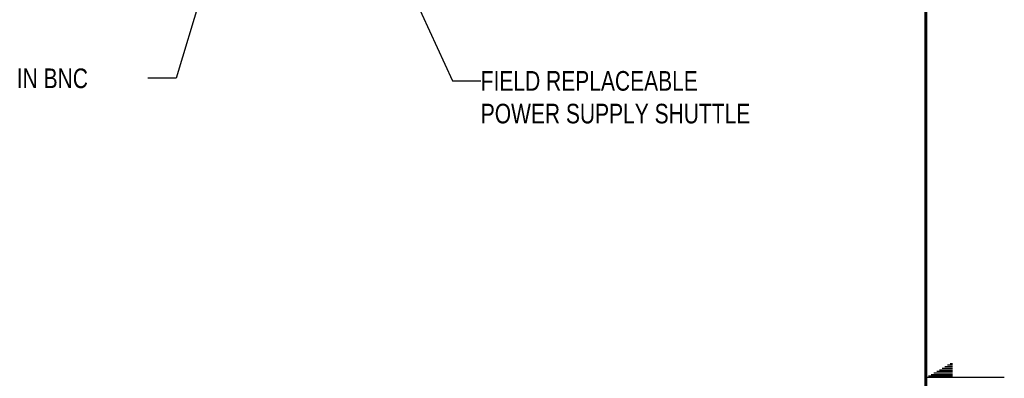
# Model space of a CAD drawing. Header units: inches. Extents: x 0 to 34, y 0 to 22.
# Tile 63 of 72: x 27.7 to 34, y 11 to 13.3. Entities that reach past the tile are written whole.
import ezdxf

# ---------------------------------------------------------------- set-up
doc = ezdxf.new("R2010")
doc.units = ezdxf.units.IN
doc.header["$LTSCALE"] = 1.87
doc.header["$MEASUREMENT"] = 0
doc.layers.get('0').update_dxf_attribs({"linetype": 'CONTINUOUS'})
doc.layers.add('DETAIL', color=7, linetype='CONTINUOUS')
doc.styles.get("Standard").update_dxf_attribs({"font": 'txt', "width": 0.8})

msp = doc.modelspace()

# ---------------------------------------------------------------- linework, layer by layer
at = {"color": 2, "linetype": 'CONTINUOUS'}
for p, q in [((33.5693, 11.04), (33.66974, 11.04)), ((33.58662, 11.05), (33.66974, 11.05)), ((33.60394, 11.06), (33.66974, 11.06)), ((33.62126, 11.07), (33.66974, 11.07)), ((33.63858, 11.08), (33.66974, 11.08)), ((33.65591, 11.09), (33.66974, 11.09)), ((34.00002, 11), (33.50002, 11)), ((33.51734, 11.01), (33.66974, 11.01)), ((33.53466, 11.02), (33.66974, 11.02)), ((33.55198, 11.03), (33.66974, 11.03))]:
    msp.add_line(p, q, dxfattribs=at)
at = {"color": 7, "linetype": 'CONTINUOUS', "const_width": 0.02}
msp.add_lwpolyline([(33.50002, 0.5), (33.50002, 21.5)], dxfattribs=at)
at = {"layer": 'DETAIL', "color": 2, "linetype": 'CONTINUOUS'}
for p, q in [((29.75427, 16.30684), (28.72579, 12.90555)), ((29.7406, 14.50903), (30.48576, 12.88922)), ((28.72579, 12.90555), (28.54579, 12.90555)), ((30.48576, 12.88922), (30.66576, 12.88922))]:
    msp.add_line(p, q, dxfattribs=at)

# ---------------------------------------------------------------- texts
at = {"layer": 'DETAIL', "color": 2, "linetype": 'CONTINUOUS', "width": 0.8}
msp.add_text('10MHz REF IN BNC', height=0.125, dxfattribs=at).set_placement((26.94579, 12.84305))
at = {"layer": 'DETAIL', "color": 2, "linetype": 'CONTINUOUS', "insert": (30.66576, 12.95172), "char_height": 0.125, "width": 2, "attachment_point": 1}
msp.add_mtext('FIELD REPLACEABLE\\PPOWER SUPPLY SHUTTLE', dxfattribs=at)

doc.saveas('drawing.dxf')
